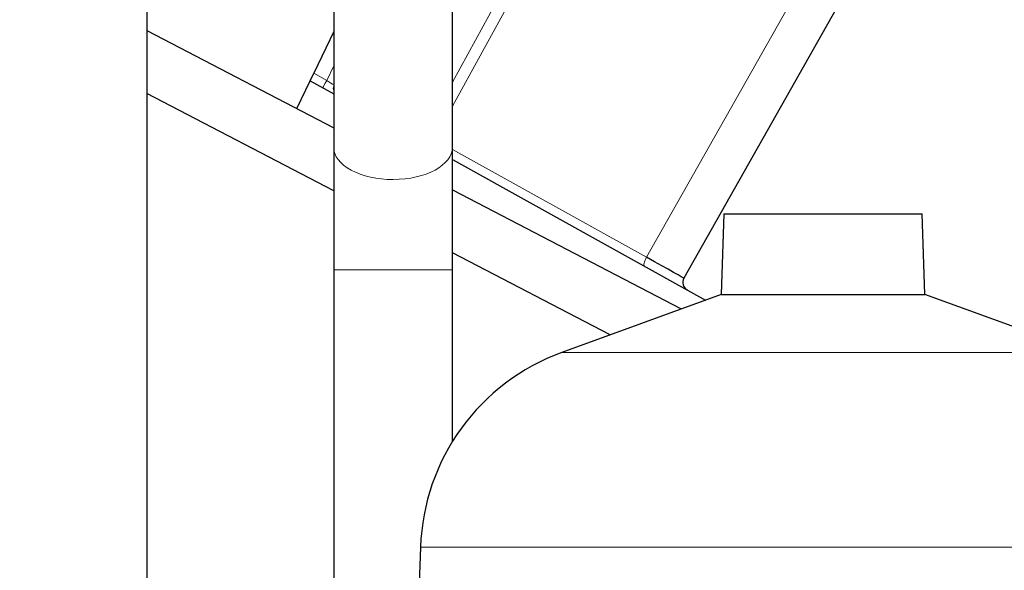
# Model space of a CAD drawing. Header units: inches. Extents: x 0 to 23760, y -13 to 16800.
# Tile 129 of 214: x 12783 to 13131, y 7649 to 7844. Entities that reach past the tile are written whole.
import ezdxf

# ---------------------------------------------------------------- set-up
doc = ezdxf.new("R2010")
doc.units = ezdxf.units.IN
doc.layers.add('254', color=7, linetype='Continuous', true_color=0xffffff)
doc.styles.add('latin_extended', font='simplex.shx')
doc.dimstyles.get("Standard").update_dxf_attribs({"dimtxt": 0.18, "dimasz": 0.18, "dimexe": 0.18, "dimexo": 0.0625, "dimgap": 0.09, "dimtad": 0, "dimtih": 1, "dimtoh": 1, "dimdec": 4, "dimzin": 0, "dimdsep": 46, "dimtxsty": 'Standard', "dimcen": 0.09, "dimadec": 0, "dimazin": 0, "dimtfac": 1, "dimtdec": 4, "dimtofl": 0, "dimtmove": 0, "dimatfit": 3, "dimfxl": 1, "dimtolj": 1, "dimtzin": 0, "dimarcsym": 0})

# ---------------------------------------------------------------- blocks, each defined once
blk = doc.blocks.new('_U3')
at = {"layer": '254', "color": 3, "linetype": 'Continuous', "lineweight": 13, "transparency": 16777216}
for p, q in [((12439.53, 8838.9), (13752.32, 8838.9)), ((13712.32, 6513.66), (13712.32, 8698.9)), ((11898.71, 6373.66), (13752.32, 6373.66))]:
    blk.add_line(p, q, dxfattribs=at)
at = {"layer": '254', "color": 3, "transparency": 16777216}
for points in [[(13735.65, 8698.9), (13688.99, 8698.9), (13712.32, 8838.9)], [(13688.99, 6513.66), (13735.65, 6513.66), (13712.32, 6373.66)]]:
    blk.add_solid(points, dxfattribs=at)
at = {"layer": 'Defpoints', "color": 0, "transparency": 16777216}
for p in [(12399.53, 8838.9), (13712.32, 8838.9), (11858.71, 6373.66)]:
    blk.add_point(p, dxfattribs=at)
at = {"layer": '254', "color": 2, "lineweight": 13, "transparency": 16777216, "insert": (13502.32, 7193.19), "char_height": 140, "attachment_point": 1, "rotation": 90, "style": 'latin_extended'}
blk.add_mtext('\\A1;2465', dxfattribs=at)

msp = doc.modelspace()

# ---------------------------------------------------------------- linework, layer by layer
at = {"layer": '254', "color": 2, "linetype": 'Continuous', "lineweight": 25}
for p, q in [((12893.59, 8019.369), (12893.59, 7798.649)), ((12935.59, 7798.649), (12935.59, 8019.369)), ((12827.59, 7999.649), (12827.59, 7379.649)), ((13071.286, 7847.577), (13017.438, 7752.402)), ((12827.595, 7839.913), (12893.592, 7805.557)), ((12893.59, 7839.508), (12886.573, 7824.796)), ((12880.618, 7812.311), (12885.323, 7822.174)), ((12885.323, 7822.174), (12886.573, 7824.796)), ((12885.323, 7822.174), (12893.592, 7817.591)), ((12893.597, 7783.289), (12827.596, 7817.647)), ((12935.591, 7794.31), (13025.059, 7744.717)), ((12935.595, 7783.691), (13016.47, 7741.591)), ((13031.537, 7775.189), (13030.543, 7746.713)), ((13031.537, 7775.189), (13101.642, 7775.189)), ((13102.636, 7746.713), (13101.642, 7775.189)), ((12991.294, 7732.43), (12935.592, 7761.427)), ((12893.59, 7755.366), (12893.59, 7314.071)), ((12935.59, 7694.755), (12935.59, 7755.366)), ((13030.543, 7746.713), (12974.245, 7726.222)), ((13030.543, 7746.713), (13102.636, 7746.713)), ((13158.934, 7726.222), (13102.636, 7746.713)), ((12924.285, 7657.458), (12915.896, 7417.235))]:
    msp.add_line(p, q, dxfattribs=at)
at = {"layer": '254', "color": 110, "linetype": 'Continuous', "lineweight": 13}
for p, q in [((12935.59, 7821.715), (12976.834, 7896.75)), ((12980.484, 7894.8), (12935.59, 7813.125)), ((13004.231, 7759.806), (13057.828, 7854.538)), ((12891.15, 7822.259), (12893.59, 7827.376)), ((12886.573, 7824.796), (12891.15, 7822.259)), ((12935.591, 7797.854), (13004.231, 7759.806)), ((12893.59, 7755.366), (12914.59, 7755.366)), ((12914.59, 7755.366), (12935.59, 7755.366)), ((12974.245, 7726.222), (13158.934, 7726.222)), ((12924.285, 7657.458), (13208.894, 7657.458))]:
    msp.add_line(p, q, dxfattribs=at)
at = {"layer": '254', "color": 2, "linetype": 'Continuous', "lineweight": 25}
for centre, radius, start, end in [((12896.451, 7819.436), 3, 162.50801, 197.4932), ((13020.049, 7750.925), 3, 150.5, 241), ((13000.239, 7654.805), 76, 110, 178)]:
    msp.add_arc(centre, radius, start, end, dxfattribs=at)
at = {"layer": '254', "color": 110, "linetype": 'Continuous', "lineweight": 13}
for centre, major_axis, ratio, start_param, end_param in [((12891.193, 7822.35), (-1.454, -2.624), 0.0020575, 0, 1.5371699), ((12891.193, 7822.35), (-2.55, 1.623), 0.0331858, 1.5748603, 2.8135314), ((12914.59, 7798.649), (21, 0), 0.5410409, 3.1414945, 4.712389), ((12914.59, 7798.649), (21, 0), 0.5410409, 4.712389, 6.2831853), ((13004.82, 7759.366), (-1.454, -2.624), 0.2428118, 4.6794646, 6.2831853)]:
    msp.add_ellipse(centre, major_axis=major_axis, ratio=ratio, start_param=start_param, end_param=end_param, dxfattribs=at)
at = {"layer": '254', "color": 2, "linetype": 'Continuous', "lineweight": 25}
msp.add_ellipse((12999.932, 7762.076), major_axis=(-17.506, 9.674), ratio=0.0047621, start_param=3.1415449, end_param=4.4669268, dxfattribs=at)
for points in [[(12893.59, 7798.671), (12893.59, 7778.85), (12893.59, 7755.366)], [(12935.59, 7755.366), (12935.59, 7778.826), (12935.59, 7798.627)]]:
    msp.add_open_spline(points, degree=2, dxfattribs=at)

# ---------------------------------------------------------------- dimensions: what is measured, and where the dimension line sits
at = {"layer": '254', "color": 2, "linetype": 'Continuous', "lineweight": 13}
dim = msp.add_linear_dim(base=(13712.318, 8838.899), p1=(11858.711, 6373.664), p2=(12399.533, 8838.899), angle=90, dimstyle='Standard', override={"dimscale": 40, "dimtxt": 3.5, "dimasz": 3.5, "dimexe": 1, "dimexo": 1, "dimgap": 1.75, "dimtad": 1, "dimtih": 0, "dimtoh": 0, "dimdec": 0, "dimlfac": 1, "dimzin": 8, "dimdsep": 46, "dimlunit": 2, "dimtxsty": 'latin_extended', "dimsah": 1, "dimse1": 0, "dimse2": 0, "dimsd1": 0, "dimsd2": 0, "dimclrd": 3, "dimclre": 3, "dimclrt": 2, "dimtol": 0, "dimtm": -0.1, "dimtfac": 0.714286, "dimtdec": 3, "dimtofl": 1, "dimtmove": 0, "dimtzin": 8, "dimlwd": 13, "dimlwe": 13}, dxfattribs=at)
dim.commit()
dim.dimension.update_dxf_attribs({"geometry": '_U3', "text_midpoint": (13712.318, 7439.855), "dimtype": 160})

doc.saveas('drawing.dxf')
